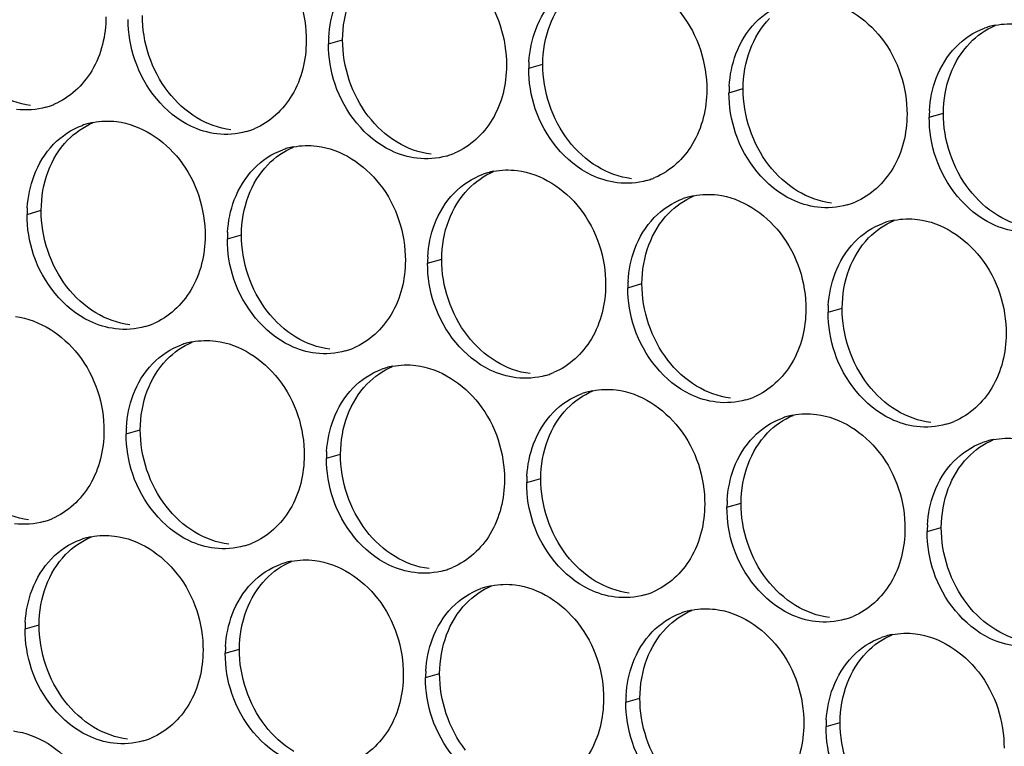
# Paper-space layout '45651_1_3' of a CAD drawing. Header units: millimetres. Extents: x -231 to 594, y 0 to 420.
# Tile 209 of 247: x 113.43 to 120.9, y 288.14 to 293.66. Entities that reach past the tile are written whole.
import ezdxf

# ---------------------------------------------------------------- set-up
doc = ezdxf.new("R2010")
doc.units = ezdxf.units.MM
doc.header["$LTSCALE"] = 32.67
doc.layers.add('02___PRT_ALL_AXES', color=7, linetype='CONTINUOUS')

psp = doc.layouts.new('45651_1_3')

# ---------------------------------------------------------------- linework, layer by layer
at = {"layer": '02___PRT_ALL_AXES', "color": 7, "linetype": 'CONTINUOUS'}
for p, q in [((115.7765, 293.4755), (115.8837, 293.5062)), ((117.296, 293.2901), (117.4032, 293.3207)), ((118.8156, 293.1046), (118.9228, 293.1353)), ((120.3352, 292.9191), (120.4424, 292.9498)), ((113.4893, 292.1813), (113.5965, 292.212)), ((115.0089, 291.9958), (115.1161, 292.0265)), ((116.5285, 291.8104), (116.6357, 291.841)), ((118.0481, 291.6249), (118.1553, 291.6556)), ((119.5677, 291.4394), (119.6749, 291.4701)), ((114.2413, 290.5161), (114.3485, 290.5468)), ((115.7609, 290.3306), (115.8681, 290.3613)), ((117.2805, 290.1452), (117.3877, 290.1759)), ((118.8001, 289.9597), (118.9073, 289.9904)), ((120.3197, 289.7742), (120.4269, 289.8049)), ((113.4738, 289.0364), (113.581, 289.0671)), ((114.9934, 288.8509), (115.1006, 288.8816)), ((116.5129, 288.6655), (116.6201, 288.6961)), ((118.0325, 288.48), (118.1397, 288.5107)), ((119.5521, 288.2945), (119.6593, 288.3252))]:
    psp.add_line(p, q, dxfattribs=at)
at = {"layer": '02___PRT_ALL_AXES', "color": 3, "linetype": 'CONTINUOUS'}
for centre, radius, start, end in [((120.9406, 293.0801), 0.5467, 105.94061, 109.76751), ((120.942, 293.0751), 0.5519, 100.97724, 105.93831), ((116.6683, 293.4711), 0.8918, 176.51802, 179.71686), ((118.1879, 293.2857), 0.8918, 176.51802, 179.71686), ((119.7075, 293.1002), 0.8918, 176.51802, 179.71686), ((113.4826, 293.5206), 0.5467, 285.94061, 289.76751), ((113.4821, 293.5219), 0.5481, 289.77289, 292.73686), ((121.227, 292.9147), 0.8918, 176.51802, 179.71686), ((114.0947, 292.3423), 0.5467, 105.94061, 109.76751), ((114.0961, 292.3373), 0.5519, 100.97724, 105.93831), ((115.0022, 293.3352), 0.5467, 285.94061, 289.76751), ((115.0017, 293.3365), 0.5481, 289.77289, 292.73686), ((115.6143, 292.1568), 0.5467, 105.94061, 109.76751), ((115.6157, 292.1518), 0.5519, 100.97724, 105.93831), ((116.5218, 293.1497), 0.5467, 285.94061, 289.76751), ((116.5213, 293.151), 0.5481, 289.77289, 292.73686), ((117.1339, 291.9713), 0.5467, 105.94061, 109.76751), ((117.1353, 291.9663), 0.5519, 100.97724, 105.93831), ((118.0414, 292.9642), 0.5467, 285.94061, 289.76751), ((118.0409, 292.9655), 0.5481, 289.77289, 292.73686), ((118.6535, 291.7859), 0.5467, 105.94061, 109.76751), ((118.6549, 291.7808), 0.5519, 100.97724, 105.93831), ((114.3811, 292.1769), 0.8918, 176.51802, 179.71686), ((119.561, 292.7787), 0.5467, 285.94061, 289.76751), ((119.5604, 292.78), 0.5481, 289.77289, 292.73686), ((120.1745, 291.5954), 0.5519, 100.97724, 105.93831), ((120.1731, 291.6004), 0.5467, 105.94061, 109.76751), ((115.9007, 291.9914), 0.8918, 176.51802, 179.71686), ((117.4203, 291.8059), 0.8918, 176.51802, 179.71686), ((118.9399, 291.6205), 0.8918, 176.51802, 179.71686), ((120.4595, 291.435), 0.8918, 176.51802, 179.71686), ((114.2347, 291.8554), 0.5467, 285.94061, 289.76751), ((114.2341, 291.8568), 0.5481, 289.77289, 292.73686), ((114.8467, 290.6771), 0.5467, 105.94061, 109.76751), ((114.8482, 290.6721), 0.5519, 100.97724, 105.93831), ((115.7537, 291.6713), 0.5481, 289.77289, 292.73686), ((115.7542, 291.67), 0.5467, 285.94061, 289.76751), ((116.3663, 290.4916), 0.5467, 105.94061, 109.76751), ((116.3677, 290.4866), 0.5519, 100.97724, 105.93831), ((117.2738, 291.4845), 0.5467, 285.94061, 289.76751), ((117.2733, 291.4858), 0.5481, 289.77289, 292.73686), ((117.8859, 290.3062), 0.5467, 105.94061, 109.76751), ((117.8873, 290.3011), 0.5519, 100.97724, 105.93831), ((118.7929, 291.3003), 0.5481, 289.77289, 292.73686), ((118.7934, 291.299), 0.5467, 285.94061, 289.76751), ((119.4055, 290.1207), 0.5467, 105.94061, 109.76751), ((119.4069, 290.1157), 0.5519, 100.97724, 105.93831), ((120.313, 291.1135), 0.5467, 285.94061, 289.76751), ((120.3125, 291.1149), 0.5481, 289.77289, 292.73686), ((115.1332, 290.5117), 0.8918, 176.51802, 179.71686), ((120.9251, 289.9352), 0.5467, 105.94061, 109.76751), ((120.9265, 289.9302), 0.5519, 100.97724, 105.93831), ((116.6527, 290.3262), 0.8918, 176.51802, 179.71686), ((118.1723, 290.1408), 0.8918, 176.51802, 179.71686), ((119.6919, 289.9553), 0.8918, 176.51802, 179.71686), ((113.4671, 290.3757), 0.5467, 285.94061, 289.76751), ((113.4666, 290.3771), 0.5481, 289.77289, 292.73686), ((121.2115, 289.7698), 0.8918, 176.51802, 179.71686), ((114.0792, 289.1974), 0.5467, 105.94061, 109.76751), ((114.0806, 289.1924), 0.5519, 100.97724, 105.93831), ((114.9867, 290.1903), 0.5467, 285.94061, 289.76751), ((114.9861, 290.1916), 0.5481, 289.77289, 292.73686), ((115.5988, 289.0119), 0.5467, 105.94061, 109.76751), ((115.6002, 289.0069), 0.5519, 100.97724, 105.93831), ((116.5063, 290.0048), 0.5467, 285.94061, 289.76751), ((116.5057, 290.0061), 0.5481, 289.77289, 292.73686), ((117.1184, 288.8265), 0.5467, 105.94061, 109.76751), ((117.1198, 288.8214), 0.5519, 100.97724, 105.93831), ((118.0258, 289.8193), 0.5467, 285.94061, 289.76751), ((118.0253, 289.8206), 0.5481, 289.77289, 292.73686), ((118.6379, 288.641), 0.5467, 105.94061, 109.76751), ((118.6393, 288.6359), 0.5519, 100.97724, 105.93831), ((114.3656, 289.032), 0.8918, 176.51802, 179.71686), ((119.5454, 289.6338), 0.5467, 285.94061, 289.76751), ((119.5449, 289.6352), 0.5481, 289.77289, 292.73686), ((120.1575, 288.4555), 0.5467, 105.94061, 109.76751), ((120.1589, 288.4505), 0.5519, 100.97724, 105.93831), ((115.8852, 288.8465), 0.8918, 176.51802, 179.71686), ((117.4048, 288.6611), 0.8918, 176.51802, 179.71686), ((118.9244, 288.4756), 0.8918, 176.51802, 179.71686), ((120.4439, 288.2901), 0.8918, 176.51802, 179.71686), ((114.2191, 288.7106), 0.5467, 285.94061, 289.76751), ((114.2186, 288.7119), 0.5481, 289.77289, 292.73686)]:
    psp.add_arc(centre, radius, start, end, dxfattribs=at)
for points, knots in [([(114.9361, 294.3648), (115.1204, 294.3423), (115.4838, 294.1012), (115.6086, 293.7001), (115.6076, 293.4961)], [0, 0, 0, 0, 0.476473, 1, 1, 1, 1]), ([(116.4557, 294.1793), (116.64, 294.1568), (117.0034, 293.9157), (117.1282, 293.5147), (117.1272, 293.3107)], [0, 0, 0, 0, 0.476473, 1, 1, 1, 1]), ([(117.9753, 293.9938), (118.1596, 293.9714), (118.523, 293.7302), (118.6478, 293.3292), (118.6468, 293.1252)], [0, 0, 0, 0, 0.476473, 1, 1, 1, 1]), ([(119.4949, 293.8084), (119.6792, 293.7859), (120.0426, 293.5448), (120.1674, 293.1437), (120.1664, 292.9397)], [0, 0, 0, 0, 0.476473, 1, 1, 1, 1]), ([(114.088, 293.6816), (114.0873, 293.5403), (114.0244, 293.2641), (113.8118, 293.0658), (113.694, 293.0164)], [0, 0, 0, 0, 0.525086, 1, 1, 1, 1]), ([(115.6076, 293.4961), (115.6069, 293.3548), (115.5439, 293.0786), (115.3314, 292.8803), (115.2135, 292.8309)], [0, 0, 0, 0, 0.525086, 1, 1, 1, 1]), ([(114.9284, 292.7924), (114.8608, 292.8006), (114.5804, 292.8845), (114.3768, 293.1455), (114.3068, 293.3539)], [0, 0, 0, 0, 0.236458, 1, 1, 1, 1]), ([(117.1272, 293.3107), (117.1265, 293.1694), (117.0635, 292.8932), (116.851, 292.6948), (116.7331, 292.6455)], [0, 0, 0, 0, 0.525086, 1, 1, 1, 1]), ([(116.448, 292.6069), (116.3804, 292.6151), (116.1, 292.699), (115.8963, 292.96), (115.8264, 293.1684)], [0, 0, 0, 0, 0.236458, 1, 1, 1, 1]), ([(118.6468, 293.1252), (118.6461, 292.9839), (118.5831, 292.7077), (118.3706, 292.5094), (118.2527, 292.46)], [0, 0, 0, 0, 0.525086, 1, 1, 1, 1]), ([(117.9675, 292.4214), (117.9, 292.4297), (117.6196, 292.5135), (117.4159, 292.7745), (117.346, 292.9829)], [0, 0, 0, 0, 0.236458, 1, 1, 1, 1]), ([(114.1686, 292.8851), (114.3529, 292.8626), (114.7163, 292.6215), (114.8411, 292.2204), (114.8401, 292.0164)], [0, 0, 0, 0, 0.476473, 1, 1, 1, 1]), ([(120.1664, 292.9397), (120.1657, 292.7984), (120.1027, 292.5222), (119.8902, 292.3239), (119.7723, 292.2745)], [0, 0, 0, 0, 0.525086, 1, 1, 1, 1]), ([(119.4871, 292.2359), (119.4195, 292.2442), (119.1392, 292.328), (118.9355, 292.589), (118.8656, 292.7974)], [0, 0, 0, 0, 0.236458, 1, 1, 1, 1]), ([(115.6882, 292.6996), (115.8725, 292.6771), (116.2358, 292.436), (116.3607, 292.035), (116.3596, 291.831)], [0, 0, 0, 0, 0.476473, 1, 1, 1, 1]), ([(121.0067, 292.0505), (120.9391, 292.0587), (120.6588, 292.1426), (120.4551, 292.4036), (120.3851, 292.612)], [0, 0, 0, 0, 0.236458, 1, 1, 1, 1]), ([(117.2077, 292.5141), (117.392, 292.4916), (117.7554, 292.2505), (117.8802, 291.8495), (117.8792, 291.6455)], [0, 0, 0, 0, 0.476473, 1, 1, 1, 1]), ([(118.7273, 292.3287), (118.9116, 292.3062), (119.275, 292.0651), (119.3998, 291.664), (119.3988, 291.46)], [0, 0, 0, 0, 0.476473, 1, 1, 1, 1]), ([(120.2469, 292.1432), (120.4312, 292.1207), (120.7946, 291.8796), (120.9194, 291.4785), (120.9184, 291.2745)], [0, 0, 0, 0, 0.476473, 1, 1, 1, 1]), ([(114.8401, 292.0164), (114.8394, 291.8751), (114.7764, 291.5989), (114.5638, 291.4006), (114.446, 291.3512)], [0, 0, 0, 0, 0.525086, 1, 1, 1, 1]), ([(114.1608, 291.3127), (114.0932, 291.3209), (113.8129, 291.4047), (113.6092, 291.6658), (113.5392, 291.8742)], [0, 0, 0, 0, 0.236458, 1, 1, 1, 1]), ([(116.3596, 291.831), (116.3589, 291.6897), (116.296, 291.4135), (116.0834, 291.2151), (115.9656, 291.1658)], [0, 0, 0, 0, 0.525086, 1, 1, 1, 1]), ([(115.6804, 291.1272), (115.6128, 291.1354), (115.3324, 291.2193), (115.1288, 291.4803), (115.0588, 291.6887)], [0, 0, 0, 0, 0.236458, 1, 1, 1, 1]), ([(117.8792, 291.6455), (117.8785, 291.5042), (117.8155, 291.228), (117.603, 291.0297), (117.4851, 290.9803)], [0, 0, 0, 0, 0.525086, 1, 1, 1, 1]), ([(117.2, 290.9417), (117.1324, 290.9499), (116.852, 291.0338), (116.6484, 291.2948), (116.5784, 291.5032)], [0, 0, 0, 0, 0.236458, 1, 1, 1, 1]), ([(113.401, 291.4054), (113.5853, 291.3829), (113.9487, 291.1418), (114.0735, 290.7407), (114.0725, 290.5367)], [0, 0, 0, 0, 0.476473, 1, 1, 1, 1]), ([(119.3988, 291.46), (119.3981, 291.3187), (119.3351, 291.0425), (119.1226, 290.8442), (119.0047, 290.7948)], [0, 0, 0, 0, 0.525086, 1, 1, 1, 1]), ([(118.7196, 290.7562), (118.652, 290.7645), (118.3716, 290.8483), (118.1679, 291.1093), (118.098, 291.3177)], [0, 0, 0, 0, 0.236458, 1, 1, 1, 1]), ([(120.9184, 291.2745), (120.9177, 291.1332), (120.8547, 290.857), (120.6422, 290.6587), (120.5243, 290.6093)], [0, 0, 0, 0, 0.525086, 1, 1, 1, 1]), ([(114.9206, 291.2199), (115.1049, 291.1974), (115.4683, 290.9563), (115.5931, 290.5553), (115.5921, 290.3513)], [0, 0, 0, 0, 0.476473, 1, 1, 1, 1]), ([(120.2391, 290.5707), (120.1716, 290.579), (119.8912, 290.6628), (119.6875, 290.9239), (119.6176, 291.1323)], [0, 0, 0, 0, 0.236458, 1, 1, 1, 1]), ([(116.4402, 291.0344), (116.6245, 291.0119), (116.9879, 290.7708), (117.1127, 290.3698), (117.1117, 290.1658)], [0, 0, 0, 0, 0.476473, 1, 1, 1, 1]), ([(117.9598, 290.849), (118.1441, 290.8265), (118.5074, 290.5854), (118.6323, 290.1843), (118.6312, 289.9803)], [0, 0, 0, 0, 0.476473, 1, 1, 1, 1]), ([(119.4793, 290.6635), (119.6636, 290.641), (120.027, 290.3999), (120.1518, 289.9988), (120.1508, 289.7948)], [0, 0, 0, 0, 0.476473, 1, 1, 1, 1]), ([(114.0725, 290.5367), (114.0718, 290.3954), (114.0088, 290.1192), (113.7963, 289.9209), (113.6784, 289.8715)], [0, 0, 0, 0, 0.525086, 1, 1, 1, 1]), ([(115.5921, 290.3513), (115.5914, 290.21), (115.5284, 289.9337), (115.3159, 289.7354), (115.198, 289.686)], [0, 0, 0, 0, 0.525086, 1, 1, 1, 1]), ([(114.9128, 289.6475), (114.8452, 289.6557), (114.5649, 289.7396), (114.3612, 290.0006), (114.2913, 290.209)], [0, 0, 0, 0, 0.236458, 1, 1, 1, 1]), ([(117.1117, 290.1658), (117.111, 290.0245), (117.048, 289.7483), (116.8354, 289.55), (116.7176, 289.5006)], [0, 0, 0, 0, 0.525086, 1, 1, 1, 1]), ([(116.4324, 289.462), (116.3648, 289.4702), (116.0845, 289.5541), (115.8808, 289.8151), (115.8108, 290.0235)], [0, 0, 0, 0, 0.236458, 1, 1, 1, 1]), ([(118.6312, 289.9803), (118.6305, 289.839), (118.5676, 289.5628), (118.355, 289.3645), (118.2372, 289.3151)], [0, 0, 0, 0, 0.525086, 1, 1, 1, 1]), ([(117.952, 289.2765), (117.8844, 289.2848), (117.604, 289.3686), (117.4004, 289.6296), (117.3304, 289.838)], [0, 0, 0, 0, 0.236458, 1, 1, 1, 1]), ([(120.1508, 289.7948), (120.1501, 289.6535), (120.0872, 289.3773), (119.8746, 289.179), (119.7567, 289.1296)], [0, 0, 0, 0, 0.525086, 1, 1, 1, 1]), ([(114.153, 289.7402), (114.3373, 289.7177), (114.7007, 289.4766), (114.8255, 289.0755), (114.8245, 288.8715)], [0, 0, 0, 0, 0.476473, 1, 1, 1, 1]), ([(119.4716, 289.091), (119.404, 289.0993), (119.1236, 289.1831), (118.92, 289.4441), (118.85, 289.6525)], [0, 0, 0, 0, 0.236458, 1, 1, 1, 1]), ([(115.6726, 289.5547), (115.8569, 289.5322), (116.2203, 289.2911), (116.3451, 288.8901), (116.3441, 288.6861)], [0, 0, 0, 0, 0.476473, 1, 1, 1, 1]), ([(120.9912, 288.9056), (120.9236, 288.9138), (120.6432, 288.9977), (120.4396, 289.2587), (120.3696, 289.4671)], [0, 0, 0, 0, 0.236458, 1, 1, 1, 1]), ([(117.1922, 289.3693), (117.3765, 289.3468), (117.7399, 289.1057), (117.8647, 288.7046), (117.8637, 288.5006)], [0, 0, 0, 0, 0.476473, 1, 1, 1, 1]), ([(118.7118, 289.1838), (118.8961, 289.1613), (119.2595, 288.9202), (119.3843, 288.5191), (119.3833, 288.3151)], [0, 0, 0, 0, 0.476473, 1, 1, 1, 1]), ([(120.2314, 288.9983), (120.4157, 288.9758), (120.779, 288.7347), (120.9039, 288.3336), (120.9029, 288.1296)], [0, 0, 0, 0, 0.476473, 1, 1, 1, 1]), ([(114.8245, 288.8715), (114.8238, 288.7303), (114.7608, 288.454), (114.5483, 288.2557), (114.4304, 288.2063)], [0, 0, 0, 0, 0.525086, 1, 1, 1, 1]), ([(114.1453, 288.1678), (114.0777, 288.176), (113.7973, 288.2599), (113.5937, 288.5209), (113.5237, 288.7293)], [0, 0, 0, 0, 0.236458, 1, 1, 1, 1]), ([(116.3441, 288.6861), (116.3434, 288.5448), (116.2804, 288.2686), (116.0679, 288.0703), (115.95, 288.0209)], [0, 0, 0, 0, 0.525086, 1, 1, 1, 1]), ([(115.6648, 287.9823), (115.5973, 287.9905), (115.3169, 288.0744), (115.1132, 288.3354), (115.0433, 288.5438)], [0, 0, 0, 0, 0.236458, 1, 1, 1, 1]), ([(117.8637, 288.5006), (117.863, 288.3593), (117.8, 288.0831), (117.5875, 287.8848), (117.4696, 287.8354)], [0, 0, 0, 0, 0.525086, 1, 1, 1, 1]), ([(117.1844, 287.7968), (117.1169, 287.8051), (116.8365, 287.8889), (116.6328, 288.1499), (116.5629, 288.3583)], [0, 0, 0, 0, 0.236458, 1, 1, 1, 1]), ([(113.3855, 288.2605), (113.5698, 288.238), (113.9331, 287.9969), (114.058, 287.5958), (114.057, 287.3918)], [0, 0, 0, 0, 0.476473, 1, 1, 1, 1]), ([(119.3833, 288.3151), (119.3826, 288.1738), (119.3196, 287.8976), (119.1071, 287.6993), (118.9892, 287.6499)], [0, 0, 0, 0, 0.525086, 1, 1, 1, 1]), ([(118.704, 287.6113), (118.6364, 287.6196), (118.3561, 287.7034), (118.1524, 287.9644), (118.0824, 288.1728)], [0, 0, 0, 0, 0.236458, 1, 1, 1, 1])]:
    psp.add_open_spline(points, degree=3, knots=knots, dxfattribs=at)
at = {"layer": '02___PRT_ALL_AXES', "color": 7, "linetype": 'CONTINUOUS'}
for points in [[(115.8837, 293.5062), (115.8842, 293.606), (115.9014, 293.7074), (115.9366, 293.8008)], [(117.4561, 293.6153), (117.489, 293.7025), (117.5391, 293.7855), (117.6038, 293.8525)], [(114.5591, 293.1116), (114.4343, 293.273), (114.3631, 293.4877), (114.3641, 293.6917)], [(118.9757, 293.4299), (119.0085, 293.517), (119.0587, 293.6001), (119.1234, 293.6671)], [(117.4032, 293.3207), (117.4037, 293.4205), (117.421, 293.522), (117.4561, 293.6153)], [(120.643, 293.4816), (120.6974, 293.5379), (120.7642, 293.5847), (120.8365, 293.615)], [(116.0787, 292.9261), (115.9539, 293.0875), (115.8827, 293.3022), (115.8837, 293.5062)], [(120.4953, 293.2444), (120.5281, 293.3316), (120.5783, 293.4146), (120.643, 293.4816)], [(118.9228, 293.1353), (118.9233, 293.235), (118.9406, 293.3365), (118.9757, 293.4299)], [(117.5983, 292.7407), (117.4735, 292.902), (117.4022, 293.1167), (117.4032, 293.3207)], [(120.4424, 292.9498), (120.4429, 293.0496), (120.4602, 293.151), (120.4953, 293.2444)], [(114.7774, 292.9144), (114.6935, 292.9652), (114.6191, 293.0341), (114.5591, 293.1116)], [(119.1179, 292.5552), (118.9931, 292.7165), (118.9218, 292.9313), (118.9228, 293.1353)], [(113.516, 293.0085), (113.4254, 293.0196), (113.3359, 293.0526), (113.2578, 293.0999)], [(115.0356, 292.823), (114.9449, 292.8341), (114.8555, 292.8671), (114.7774, 292.9144)], [(116.297, 292.729), (116.2131, 292.7798), (116.1387, 292.8486), (116.0787, 292.9261)], [(120.6375, 292.3697), (120.5127, 292.5311), (120.4414, 292.7458), (120.4424, 292.9498)], [(113.7971, 292.7438), (113.8515, 292.8001), (113.9183, 292.8469), (113.9906, 292.8772)], [(113.6494, 292.5066), (113.6822, 292.5938), (113.7324, 292.6768), (113.7971, 292.7438)], [(117.8166, 292.5435), (117.7327, 292.5943), (117.6583, 292.6631), (117.5983, 292.7407)], [(115.3167, 292.5583), (115.3711, 292.6147), (115.4379, 292.6614), (115.5102, 292.6917)], [(116.5551, 292.6376), (116.4645, 292.6486), (116.3751, 292.6817), (116.297, 292.729)], [(115.169, 292.3211), (115.2018, 292.4083), (115.252, 292.4913), (115.3167, 292.5583)], [(118.0747, 292.4521), (117.9841, 292.4631), (117.8946, 292.4962), (117.8166, 292.5435)], [(119.3362, 292.358), (119.2523, 292.4088), (119.1779, 292.4776), (119.1179, 292.5552)], [(113.5965, 292.212), (113.597, 292.3118), (113.6143, 292.4132), (113.6494, 292.5066)], [(116.8362, 292.3728), (116.8907, 292.4292), (116.9575, 292.476), (117.0298, 292.5062)], [(116.6886, 292.1356), (116.7214, 292.2228), (116.7715, 292.3058), (116.8362, 292.3728)], [(120.8557, 292.1725), (120.7719, 292.2233), (120.6975, 292.2921), (120.6375, 292.3697)], [(115.1161, 292.0265), (115.1166, 292.1263), (115.1338, 292.2277), (115.169, 292.3211)], [(118.3558, 292.1874), (118.4103, 292.2437), (118.4771, 292.2905), (118.5494, 292.3208)], [(119.5943, 292.2666), (119.5037, 292.2777), (119.4142, 292.3107), (119.3362, 292.358)], [(113.7916, 291.6319), (113.6668, 291.7933), (113.5955, 292.008), (113.5965, 292.212)], [(118.2082, 291.9502), (118.241, 292.0373), (118.2911, 292.1204), (118.3558, 292.1874)], [(121.1139, 292.0811), (121.0233, 292.0922), (120.9338, 292.1252), (120.8557, 292.1725)], [(116.6357, 291.841), (116.6362, 291.9408), (116.6534, 292.0423), (116.6886, 292.1356)], [(119.8754, 292.0019), (119.9298, 292.0582), (119.9967, 292.105), (120.0689, 292.1353)], [(115.3112, 291.4464), (115.1864, 291.6078), (115.1151, 291.8225), (115.1161, 292.0265)], [(119.7277, 291.7647), (119.7606, 291.8518), (119.8107, 291.9349), (119.8754, 292.0019)], [(118.1553, 291.6556), (118.1558, 291.7553), (118.173, 291.8568), (118.2082, 291.9502)], [(116.8307, 291.2609), (116.7059, 291.4223), (116.6347, 291.637), (116.6357, 291.841)], [(119.6749, 291.4701), (119.6753, 291.5698), (119.6926, 291.6713), (119.7277, 291.7647)], [(114.0098, 291.4347), (113.926, 291.4855), (113.8516, 291.5543), (113.7916, 291.6319)], [(118.3503, 291.0755), (118.2255, 291.2368), (118.1543, 291.4516), (118.1553, 291.6556)], [(119.8699, 290.89), (119.7451, 291.0514), (119.6738, 291.2661), (119.6749, 291.4701)], [(114.268, 291.3433), (114.1774, 291.3544), (114.0879, 291.3874), (114.0098, 291.4347)], [(115.5294, 291.2492), (115.4456, 291.3001), (115.3711, 291.3689), (115.3112, 291.4464)], [(115.7876, 291.1579), (115.697, 291.1689), (115.6075, 291.2019), (115.5294, 291.2492)], [(117.049, 291.0638), (116.9652, 291.1146), (116.8907, 291.1834), (116.8307, 291.2609)], [(114.5491, 291.0786), (114.6035, 291.135), (114.6704, 291.1817), (114.7426, 291.212)], [(114.4014, 290.8414), (114.4342, 290.9286), (114.4844, 291.0116), (114.5491, 291.0786)], [(116.0687, 290.8931), (116.1231, 290.9495), (116.1899, 290.9963), (116.2622, 291.0265)], [(117.3072, 290.9724), (117.2166, 290.9834), (117.1271, 291.0165), (117.049, 291.0638)], [(118.5686, 290.8783), (118.4847, 290.9291), (118.4103, 290.9979), (118.3503, 291.0755)], [(115.921, 290.6559), (115.9538, 290.7431), (116.004, 290.8261), (116.0687, 290.8931)], [(118.8268, 290.7869), (118.7361, 290.798), (118.6467, 290.831), (118.5686, 290.8783)], [(120.0882, 290.6928), (120.0043, 290.7436), (119.9299, 290.8124), (119.8699, 290.89)], [(114.3485, 290.5468), (114.349, 290.6466), (114.3663, 290.748), (114.4014, 290.8414)], [(117.5883, 290.7076), (117.6427, 290.764), (117.7095, 290.8108), (117.7818, 290.8411)], [(115.8681, 290.3613), (115.8686, 290.4611), (115.8859, 290.5626), (115.921, 290.6559)], [(117.4406, 290.4704), (117.4734, 290.5576), (117.5236, 290.6407), (117.5883, 290.7076)], [(119.1078, 290.5222), (119.1623, 290.5785), (119.2291, 290.6253), (119.3014, 290.6556)], [(120.3463, 290.6014), (120.2557, 290.6125), (120.1663, 290.6455), (120.0882, 290.6928)], [(114.5436, 289.9667), (114.4188, 290.1281), (114.3475, 290.3428), (114.3485, 290.5468)], [(118.9602, 290.285), (118.993, 290.3721), (119.0431, 290.4552), (119.1078, 290.5222)], [(117.3877, 290.1759), (117.3882, 290.2756), (117.4055, 290.3771), (117.4406, 290.4704)], [(120.6274, 290.3367), (120.6819, 290.3931), (120.7487, 290.4398), (120.821, 290.4701)], [(116.0632, 289.7812), (115.9384, 289.9426), (115.8671, 290.1573), (115.8681, 290.3613)], [(118.9073, 289.9904), (118.9078, 290.0901), (118.925, 290.1916), (118.9602, 290.285)], [(120.4798, 290.0995), (120.5126, 290.1867), (120.5627, 290.2697), (120.6274, 290.3367)], [(117.5828, 289.5958), (117.458, 289.7571), (117.3867, 289.9719), (117.3877, 290.1759)], [(120.4269, 289.8049), (120.4274, 289.9047), (120.4446, 290.0061), (120.4798, 290.0995)], [(119.1024, 289.4103), (118.9775, 289.5717), (118.9063, 289.7864), (118.9073, 289.9904)], [(113.5004, 289.8636), (113.4098, 289.8747), (113.3204, 289.9077), (113.2423, 289.955)], [(114.7619, 289.7695), (114.678, 289.8203), (114.6036, 289.8892), (114.5436, 289.9667)], [(115.02, 289.6781), (114.9294, 289.6892), (114.8399, 289.7222), (114.7619, 289.7695)], [(116.2814, 289.5841), (116.1976, 289.6349), (116.1232, 289.7037), (116.0632, 289.7812)], [(120.6219, 289.2248), (120.4971, 289.3862), (120.4259, 289.6009), (120.4269, 289.8049)], [(113.7815, 289.5989), (113.836, 289.6553), (113.9028, 289.702), (113.9751, 289.7323)], [(113.6339, 289.3617), (113.6667, 289.4489), (113.7168, 289.5319), (113.7815, 289.5989)], [(115.3011, 289.4134), (115.3555, 289.4698), (115.4224, 289.5165), (115.4946, 289.5468)], [(116.5396, 289.4927), (116.449, 289.5037), (116.3595, 289.5368), (116.2814, 289.5841)], [(117.801, 289.3986), (117.7172, 289.4494), (117.6428, 289.5182), (117.5828, 289.5958)], [(115.1535, 289.1762), (115.1863, 289.2634), (115.2364, 289.3464), (115.3011, 289.4134)], [(118.0592, 289.3072), (117.9686, 289.3183), (117.8791, 289.3513), (117.801, 289.3986)], [(119.3206, 289.2131), (119.2368, 289.2639), (119.1623, 289.3327), (119.1024, 289.4103)], [(113.581, 289.0671), (113.5815, 289.1669), (113.5987, 289.2683), (113.6339, 289.3617)], [(116.8207, 289.2279), (116.8751, 289.2843), (116.942, 289.3311), (117.0142, 289.3614)], [(116.673, 288.9907), (116.7058, 289.0779), (116.756, 289.161), (116.8207, 289.2279)], [(120.8402, 289.0276), (120.7563, 289.0784), (120.6819, 289.1473), (120.6219, 289.2248)], [(115.1006, 288.8816), (115.101, 288.9814), (115.1183, 289.0828), (115.1535, 289.1762)], [(118.3403, 289.0425), (118.3947, 289.0988), (118.4615, 289.1456), (118.5338, 289.1759)], [(119.5788, 289.1217), (119.4882, 289.1328), (119.3987, 289.1658), (119.3206, 289.2131)], [(113.776, 288.487), (113.6512, 288.6484), (113.58, 288.8631), (113.581, 289.0671)], [(118.1926, 288.8053), (118.2254, 288.8924), (118.2756, 288.9755), (118.3403, 289.0425)], [(121.0984, 288.9362), (121.0077, 288.9473), (120.9183, 288.9803), (120.8402, 289.0276)], [(116.6201, 288.6961), (116.6206, 288.7959), (116.6379, 288.8974), (116.673, 288.9907)], [(119.8599, 288.857), (119.9143, 288.9133), (119.9811, 288.9601), (120.0534, 288.9904)], [(115.2956, 288.3015), (115.1708, 288.4629), (115.0995, 288.6776), (115.1006, 288.8816)], [(119.7122, 288.6198), (119.745, 288.707), (119.7952, 288.79), (119.8599, 288.857)], [(118.1397, 288.5107), (118.1402, 288.6104), (118.1575, 288.7119), (118.1926, 288.8053)], [(116.8152, 288.1161), (116.6904, 288.2774), (116.6191, 288.4921), (116.6201, 288.6961)], [(119.6593, 288.3252), (119.6598, 288.425), (119.6771, 288.5264), (119.7122, 288.6198)], [(113.9943, 288.2898), (113.9104, 288.3406), (113.836, 288.4095), (113.776, 288.487)], [(118.3348, 287.9306), (118.21, 288.0919), (118.1387, 288.3067), (118.1397, 288.5107)], [(114.2525, 288.1984), (114.1618, 288.2095), (114.0724, 288.2425), (113.9943, 288.2898)], [(115.5139, 288.1044), (115.43, 288.1552), (115.3556, 288.224), (115.2956, 288.3015)], [(119.8544, 287.7451), (119.7296, 287.9065), (119.6583, 288.1212), (119.6593, 288.3252)]]:
    psp.add_open_spline(points, degree=3, dxfattribs=at)
at = {"layer": '02___PRT_ALL_AXES', "color": 3, "linetype": 'CONTINUOUS'}
for points in [[(117.3489, 293.5847), (117.3818, 293.6718), (117.4319, 293.7549), (117.4966, 293.8219)], [(119.0162, 293.6364), (119.077, 293.6994), (119.1537, 293.7505), (119.2361, 293.7801)], [(115.7781, 293.5253), (115.7832, 293.6085), (115.8, 293.6921), (115.8294, 293.7701)], [(114.3068, 293.3539), (114.2738, 293.4522), (114.2564, 293.5573), (114.2569, 293.661)], [(118.8685, 293.3992), (118.9013, 293.4863), (118.9515, 293.5694), (119.0162, 293.6364)], [(117.2977, 293.3398), (117.3028, 293.423), (117.3196, 293.5066), (117.3489, 293.5847)], [(120.5358, 293.4509), (120.5966, 293.5139), (120.6733, 293.565), (120.7557, 293.5946)], [(120.8369, 293.6169), (120.8951, 293.6282), (120.9557, 293.6301), (121.0145, 293.6229)], [(115.8264, 293.1684), (115.7934, 293.2667), (115.776, 293.3718), (115.7765, 293.4755)], [(120.3881, 293.2137), (120.4209, 293.3009), (120.4711, 293.3839), (120.5358, 293.4509)], [(118.8173, 293.1543), (118.8223, 293.2376), (118.8392, 293.3211), (118.8685, 293.3992)], [(117.346, 292.9829), (117.313, 293.0812), (117.2955, 293.1863), (117.296, 293.2901)], [(120.3369, 292.9689), (120.3419, 293.0521), (120.3587, 293.1357), (120.3881, 293.2137)], [(118.8656, 292.7974), (118.8325, 292.8958), (118.8151, 293.0009), (118.8156, 293.1046)], [(113.6328, 292.9949), (113.5608, 292.9744), (113.4831, 292.9688), (113.4088, 292.9778)], [(113.991, 292.8791), (114.0492, 292.8904), (114.1098, 292.8923), (114.1686, 292.8851)], [(120.3851, 292.612), (120.3521, 292.7103), (120.3347, 292.8154), (120.3352, 292.9191)], [(113.6899, 292.7131), (113.7507, 292.7761), (113.8274, 292.8272), (113.9098, 292.8568)], [(115.1524, 292.8095), (115.0804, 292.7889), (115.0027, 292.7833), (114.9284, 292.7924)], [(113.5422, 292.4759), (113.575, 292.5631), (113.6252, 292.6461), (113.6899, 292.7131)], [(115.2095, 292.5276), (115.2703, 292.5906), (115.347, 292.6417), (115.4294, 292.6713)], [(115.5106, 292.6936), (115.5688, 292.7049), (115.6294, 292.7068), (115.6882, 292.6996)], [(116.6719, 292.624), (116.5999, 292.6034), (116.5223, 292.5978), (116.448, 292.6069)], [(115.0618, 292.2904), (115.0946, 292.3776), (115.1448, 292.4606), (115.2095, 292.5276)], [(117.0302, 292.5082), (117.0883, 292.5194), (117.149, 292.5213), (117.2077, 292.5141)], [(113.491, 292.2311), (113.496, 292.3143), (113.5128, 292.3979), (113.5422, 292.4759)], [(116.729, 292.3422), (116.7899, 292.4051), (116.8666, 292.4562), (116.949, 292.4858)], [(118.1915, 292.4385), (118.1195, 292.4179), (118.0419, 292.4123), (117.9675, 292.4214)], [(115.0105, 292.0456), (115.0156, 292.1288), (115.0324, 292.2124), (115.0618, 292.2904)], [(116.5814, 292.105), (116.6142, 292.1921), (116.6643, 292.2752), (116.729, 292.3422)], [(118.2486, 292.1567), (118.3095, 292.2197), (118.3862, 292.2707), (118.4686, 292.3004)], [(118.5498, 292.3227), (118.6079, 292.334), (118.6686, 292.3358), (118.7273, 292.3287)], [(119.7111, 292.253), (119.6391, 292.2325), (119.5615, 292.2269), (119.4871, 292.2359)], [(113.5392, 291.8742), (113.5062, 291.9725), (113.4888, 292.0776), (113.4893, 292.1813)], [(118.101, 291.9195), (118.1338, 292.0066), (118.1839, 292.0897), (118.2486, 292.1567)], [(120.0694, 292.1372), (120.1275, 292.1485), (120.1881, 292.1504), (120.2469, 292.1432)], [(116.5301, 291.8601), (116.5352, 291.9433), (116.552, 292.0269), (116.5814, 292.105)], [(119.7682, 291.9712), (119.8291, 292.0342), (119.9057, 292.0853), (119.9882, 292.1149)], [(115.0588, 291.6887), (115.0258, 291.787), (115.0084, 291.8921), (115.0089, 291.9958)], [(118.0497, 291.6746), (118.0548, 291.7579), (118.0716, 291.8414), (118.101, 291.9195)], [(119.6206, 291.734), (119.6534, 291.8212), (119.7035, 291.9042), (119.7682, 291.9712)], [(116.5784, 291.5032), (116.5454, 291.6015), (116.528, 291.7066), (116.5285, 291.8104)], [(119.5693, 291.4892), (119.5744, 291.5724), (119.5912, 291.656), (119.6206, 291.734)], [(118.098, 291.3177), (118.065, 291.4161), (118.0476, 291.5212), (118.0481, 291.6249)], [(119.6176, 291.1323), (119.5846, 291.2306), (119.5671, 291.3357), (119.5677, 291.4394)], [(114.3848, 291.3298), (114.3128, 291.3092), (114.2351, 291.3036), (114.1608, 291.3127)], [(114.4419, 291.0479), (114.5027, 291.1109), (114.5794, 291.162), (114.6618, 291.1916)], [(114.7431, 291.2139), (114.8012, 291.2252), (114.8618, 291.2271), (114.9206, 291.2199)], [(115.9044, 291.1443), (115.8324, 291.1237), (115.7547, 291.1181), (115.6804, 291.1272)], [(114.2942, 290.8107), (114.327, 290.8979), (114.3772, 290.9809), (114.4419, 291.0479)], [(116.2626, 291.0284), (116.3208, 291.0397), (116.3814, 291.0416), (116.4402, 291.0344)], [(115.9615, 290.8624), (116.0223, 290.9254), (116.099, 290.9765), (116.1814, 291.0061)], [(117.424, 290.9588), (117.352, 290.9382), (117.2743, 290.9326), (117.2, 290.9417)], [(114.243, 290.5659), (114.248, 290.6491), (114.2649, 290.7327), (114.2942, 290.8107)], [(115.8138, 290.6252), (115.8466, 290.7124), (115.8968, 290.7955), (115.9615, 290.8624)], [(117.4811, 290.677), (117.5419, 290.74), (117.6186, 290.791), (117.701, 290.8207)], [(117.7822, 290.843), (117.8404, 290.8543), (117.901, 290.8561), (117.9598, 290.849)], [(118.9436, 290.7733), (118.8715, 290.7528), (118.7939, 290.7471), (118.7196, 290.7562)], [(117.3334, 290.4398), (117.3662, 290.5269), (117.4164, 290.61), (117.4811, 290.677)], [(119.3018, 290.6575), (119.3599, 290.6688), (119.4206, 290.6707), (119.4793, 290.6635)], [(115.7626, 290.3804), (115.7676, 290.4636), (115.7844, 290.5472), (115.8138, 290.6252)], [(119.0006, 290.4915), (119.0615, 290.5545), (119.1382, 290.6056), (119.2206, 290.6352)], [(120.4631, 290.5879), (120.3911, 290.5673), (120.3135, 290.5617), (120.2391, 290.5707)], [(114.2913, 290.209), (114.2583, 290.3073), (114.2408, 290.4124), (114.2413, 290.5161)], [(117.2821, 290.1949), (117.2872, 290.2782), (117.304, 290.3617), (117.3334, 290.4398)], [(118.853, 290.2543), (118.8858, 290.3415), (118.9359, 290.4245), (119.0006, 290.4915)], [(120.5202, 290.306), (120.5811, 290.369), (120.6578, 290.4201), (120.7402, 290.4497)], [(120.8214, 290.472), (120.8795, 290.4833), (120.9402, 290.4852), (120.9989, 290.478)], [(115.8108, 290.0235), (115.7778, 290.1218), (115.7604, 290.2269), (115.7609, 290.3306)], [(120.3726, 290.0688), (120.4054, 290.156), (120.4555, 290.239), (120.5202, 290.306)], [(118.8017, 290.0095), (118.8068, 290.0927), (118.8236, 290.1763), (118.853, 290.2543)], [(117.3304, 289.838), (117.2974, 289.9364), (117.28, 290.0414), (117.2805, 290.1452)], [(120.3213, 289.824), (120.3264, 289.9072), (120.3432, 289.9908), (120.3726, 290.0688)], [(118.85, 289.6525), (118.817, 289.7509), (118.7996, 289.856), (118.8001, 289.9597)], [(113.6172, 289.8501), (113.5452, 289.8295), (113.4676, 289.8239), (113.3932, 289.8329)], [(113.9755, 289.7342), (114.0336, 289.7455), (114.0943, 289.7474), (114.153, 289.7402)], [(120.3696, 289.4671), (120.3366, 289.5654), (120.3192, 289.6705), (120.3197, 289.7742)], [(113.6743, 289.5682), (113.7352, 289.6312), (113.8119, 289.6823), (113.8943, 289.7119)], [(115.1368, 289.6646), (115.0648, 289.644), (114.9872, 289.6384), (114.9128, 289.6475)], [(113.5267, 289.331), (113.5595, 289.4182), (113.6096, 289.5012), (113.6743, 289.5682)], [(115.1939, 289.3827), (115.2548, 289.4457), (115.3315, 289.4968), (115.4139, 289.5264)], [(115.4951, 289.5487), (115.5532, 289.56), (115.6138, 289.5619), (115.6726, 289.5547)], [(116.6564, 289.4791), (116.5844, 289.4585), (116.5067, 289.4529), (116.4324, 289.462)], [(115.0463, 289.1455), (115.0791, 289.2327), (115.1292, 289.3157), (115.1939, 289.3827)], [(117.0147, 289.3633), (117.0728, 289.3745), (117.1334, 289.3764), (117.1922, 289.3693)], [(113.4754, 289.0862), (113.4805, 289.1694), (113.4973, 289.253), (113.5267, 289.331)], [(116.7135, 289.1973), (116.7743, 289.2603), (116.851, 289.3113), (116.9335, 289.341)], [(118.176, 289.2936), (118.104, 289.2731), (118.0263, 289.2674), (117.952, 289.2765)], [(116.5658, 288.9601), (116.5987, 289.0472), (116.6488, 289.1303), (116.7135, 289.1973)], [(118.2331, 289.0118), (118.2939, 289.0748), (118.3706, 289.1259), (118.453, 289.1555)], [(118.5342, 289.1778), (118.5924, 289.1891), (118.653, 289.191), (118.7118, 289.1838)], [(114.995, 288.9007), (115.0001, 288.9839), (115.0169, 289.0675), (115.0463, 289.1455)], [(119.6956, 289.1081), (119.6236, 289.0876), (119.5459, 289.082), (119.4716, 289.091)], [(113.5237, 288.7293), (113.4907, 288.8276), (113.4733, 288.9327), (113.4738, 289.0364)], [(118.0854, 288.7746), (118.1182, 288.8618), (118.1684, 288.9448), (118.2331, 289.0118)], [(120.0538, 288.9923), (120.112, 289.0036), (120.1726, 289.0055), (120.2314, 288.9983)], [(116.5146, 288.7152), (116.5196, 288.7985), (116.5365, 288.882), (116.5658, 288.9601)], [(119.7527, 288.8263), (119.8135, 288.8893), (119.8902, 288.9404), (119.9726, 288.97)], [(115.0433, 288.5438), (115.0103, 288.6421), (114.9928, 288.7472), (114.9934, 288.8509)], [(118.0342, 288.5297), (118.0392, 288.613), (118.056, 288.6966), (118.0854, 288.7746)], [(119.605, 288.5891), (119.6378, 288.6763), (119.688, 288.7593), (119.7527, 288.8263)], [(116.5629, 288.3583), (116.5299, 288.4566), (116.5124, 288.5617), (116.5129, 288.6655)], [(119.5537, 288.3443), (119.5588, 288.4275), (119.5756, 288.5111), (119.605, 288.5891)], [(118.0824, 288.1728), (118.0494, 288.2712), (118.032, 288.3763), (118.0325, 288.48)], [(119.602, 287.9874), (119.569, 288.0857), (119.5516, 288.1908), (119.5521, 288.2945)], [(114.3693, 288.1849), (114.2973, 288.1643), (114.2196, 288.1587), (114.1453, 288.1678)]]:
    psp.add_open_spline(points, degree=3, dxfattribs=at)

doc.saveas('drawing.dxf')
